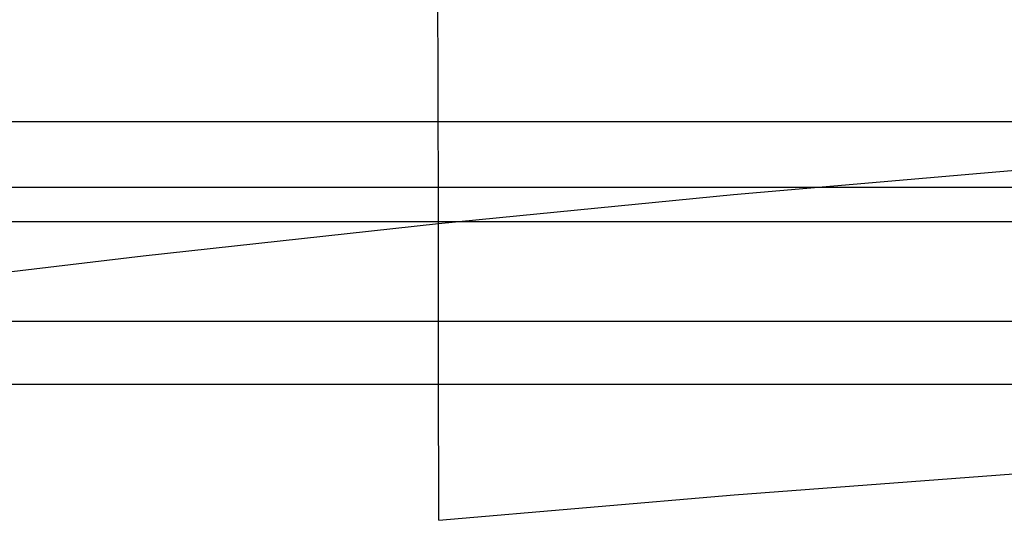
# Model space of a CAD drawing. Extents: x -260 to 296, y -277 to 294.
# Tile 123 of 241: x -72 to -49, y 169 to 180. Entities that reach past the tile are written whole.
import ezdxf

# ---------------------------------------------------------------- set-up
doc = ezdxf.new("R2010")
doc.units = 0
doc.layers.add('PREDEFINITO', color=7, linetype='CONTINUOUS')

msp = doc.modelspace()

# ---------------------------------------------------------------- linework, layer by layer
at = {"layer": 'PREDEFINITO'}
for p, q in [((-62.213, 178.545, 458.048), (-62.22, 181.813, 457.267)), ((-62.207, 175.239, 458.766), (-62.213, 178.545, 458.048)), ((-96.744, 177.549, 436.023), (132.681, 177.549, 436.023)), ((-55.525, 175.895, 459.838), (-48.842, 176.472, 460.765)), ((-107.646, 176.063, 425.53), (143.582, 176.063, 425.53)), ((-62.207, 175.239, 458.766), (-55.525, 175.895, 459.838)), ((-102.404, 175.282, 434.951), (138.34, 175.282, 434.951)), ((-68.888, 174.507, 457.544), (-62.207, 175.239, 458.766)), ((-62.201, 171.897, 459.423), (-62.207, 175.239, 458.766)), ((-75.568, 173.707, 456.175), (-68.888, 174.507, 457.544)), ((-107.646, 173.032, 433.898), (143.582, 173.032, 433.898)), ((-62.194, 168.522, 460.021), (-62.201, 171.897, 459.423)), ((-117.176, 171.605, 423.447), (153.112, 171.605, 423.447)), ((-55.512, 169.096, 461.063), (-48.829, 169.597, 461.954)), ((-62.194, 168.522, 460.021), (-55.512, 169.096, 461.063))]:
    msp.add_line(p, q, dxfattribs=at)

doc.saveas('drawing.dxf')
